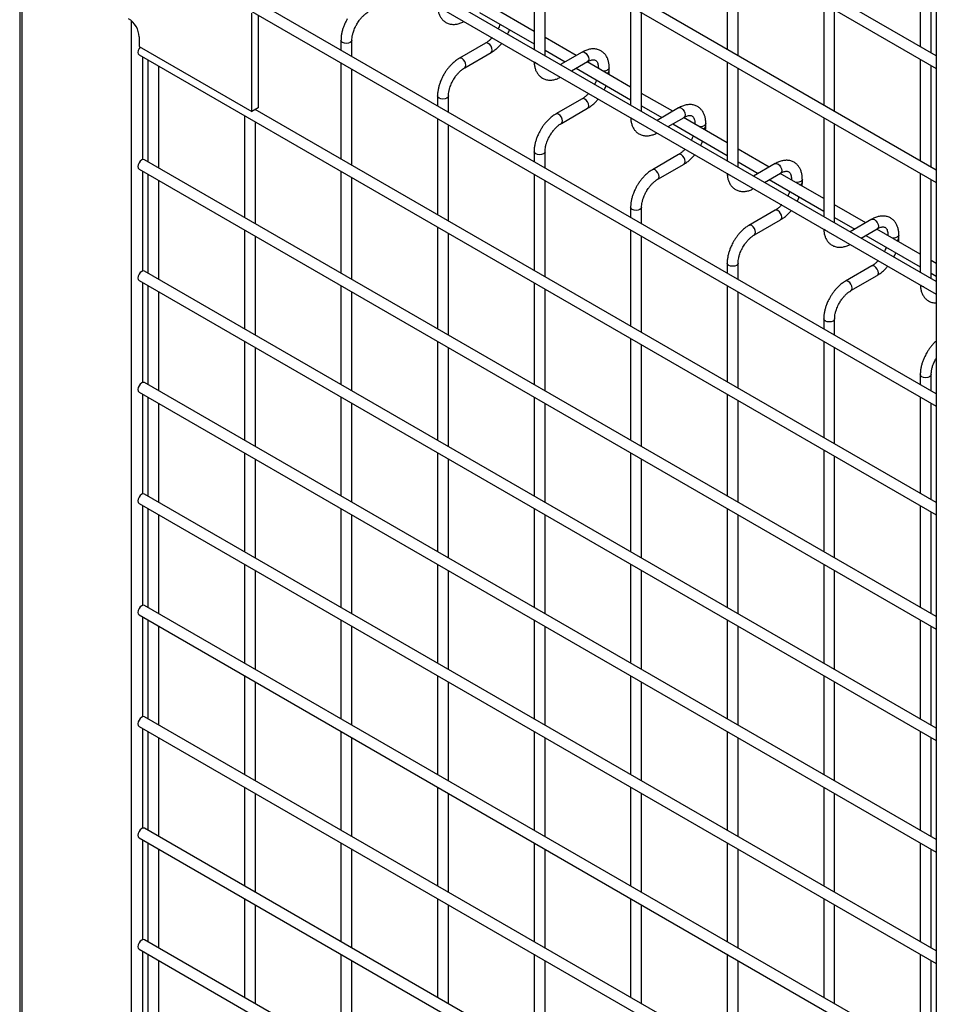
# Model space of a CAD drawing. Header units: inches. Extents: x 0.1 to 10.7, y 0.1 to 8.
# Tile 35 of 42: x 8.145 to 8.704, y 6.19 to 6.791. Entities that reach past the tile are written whole.
import ezdxf

# ---------------------------------------------------------------- set-up
doc = ezdxf.new("R2010")
doc.units = ezdxf.units.IN
doc.header["$MEASUREMENT"] = 0

msp = doc.modelspace()

# ---------------------------------------------------------------- linework, layer by layer
for p, q in [((8.14453, 7.97476), (8.14453, 5.55491)), ((8.70395, 7.56098), (8.70395, 5.31549)), ((8.70395, 6.76904), (8.2207, 7.04801)), ((8.21737, 7.04224), (8.70395, 6.76134)), ((8.70395, 6.69929), (8.2207, 6.97827)), ((8.21737, 6.97249), (8.70395, 6.69159)), ((8.70395, 6.63125), (8.2207, 6.91022)), ((8.21737, 6.90445), (8.70395, 6.62355)), ((8.21737, 6.83591), (8.70395, 6.55501)), ((8.70395, 6.56271), (8.2207, 6.84169)), ((8.146, 5.85482), (8.146, 6.83296)), ((8.45848, 6.83331), (8.45848, 6.77296)), ((8.57633, 6.83502), (8.57633, 6.77297)), ((8.58299, 6.76912), (8.58299, 6.83117)), ((8.69418, 6.83503), (8.69418, 6.77468)), ((8.70084, 6.77083), (8.70084, 6.83118)), ((8.46514, 6.76911), (8.46514, 6.82946)), ((8.63525, 6.801), (8.63525, 6.73895)), ((8.28612, 6.73508), (8.28612, 6.79513)), ((8.29007, 6.79394), (8.29007, 6.73736)), ((8.42522, 6.79546), (8.45848, 6.77627)), ((8.45848, 6.78397), (8.43189, 6.79931)), ((8.5174, 6.79929), (8.5174, 6.73894)), ((8.52407, 6.73509), (8.52407, 6.79544)), ((8.64192, 6.7351), (8.64192, 6.79715)), ((8.21258, 6.79058), (8.21258, 6.09871)), ((8.21744, 6.78058), (8.21744, 6.77473)), ((8.34062, 6.77852), (8.34062, 6.77246)), ((8.34729, 6.76861), (8.34729, 6.77852)), ((8.42885, 6.77678), (8.41285, 6.76754)), ((8.48415, 6.76915), (8.46514, 6.78012)), ((8.21744, 6.77473), (8.28612, 6.73508)), ((8.41619, 6.76177), (8.43219, 6.77101)), ((8.46514, 6.77242), (8.47748, 6.7653)), ((8.48778, 6.77124), (8.47462, 6.76364)), ((8.21737, 6.76957), (8.70395, 6.48867)), ((8.21965, 6.70569), (8.21965, 6.76825)), ((8.22277, 6.76645), (8.22277, 6.7044)), ((8.34062, 6.76476), (8.34062, 6.70611)), ((8.48128, 6.75979), (8.49111, 6.76547)), ((8.5174, 6.74995), (8.49082, 6.7653)), ((8.57633, 6.76527), (8.57633, 6.70492)), ((8.69418, 6.76698), (8.69418, 6.70494)), ((8.22944, 6.70055), (8.22944, 6.7626)), ((8.34729, 6.70226), (8.34729, 6.76091)), ((8.48415, 6.76145), (8.5174, 6.74225)), ((8.49769, 6.76167), (8.49769, 6.76133)), ((8.49775, 6.76129), (8.49769, 6.76166)), ((8.50436, 6.75993), (8.50436, 6.76167)), ((8.58299, 6.70108), (8.58299, 6.76142)), ((8.70084, 6.70109), (8.70084, 6.76314)), ((8.54308, 6.73513), (8.52407, 6.7461)), ((8.39955, 6.7445), (8.39955, 6.73844)), ((8.40622, 6.73459), (8.40622, 6.7445)), ((8.48778, 6.74276), (8.47178, 6.73353)), ((8.29007, 6.73736), (8.28612, 6.73508)), ((8.70395, 6.49637), (8.28828, 6.73633)), ((8.28837, 6.73628), (8.28837, 6.73638)), ((8.47511, 6.72775), (8.49111, 6.73699)), ((8.52407, 6.7384), (8.53641, 6.73128)), ((8.5467, 6.73722), (8.53354, 6.72962)), ((8.2817, 6.73243), (8.2817, 6.67038)), ((8.28837, 6.66653), (8.28837, 6.72858)), ((8.39955, 6.73074), (8.39955, 6.6721)), ((8.54021, 6.72577), (8.55004, 6.73145)), ((8.57633, 6.71593), (8.54974, 6.73128)), ((8.55662, 6.72765), (8.55662, 6.72731)), ((8.55668, 6.72727), (8.55662, 6.72765)), ((8.56328, 6.72591), (8.56328, 6.72765)), ((8.63525, 6.73125), (8.63525, 6.67091)), ((8.40622, 6.66825), (8.40622, 6.72689)), ((8.54308, 6.72743), (8.57633, 6.70824)), ((8.64192, 6.66706), (8.64192, 6.72741)), ((8.45848, 6.71048), (8.45848, 6.70442)), ((8.46514, 6.70057), (8.46514, 6.71048)), ((8.602, 6.70111), (8.58299, 6.71208)), ((8.70395, 6.42662), (8.2207, 6.7056)), ((8.5467, 6.70875), (8.53071, 6.69951)), ((8.58299, 6.70439), (8.59533, 6.69726)), ((8.21737, 6.69982), (8.70395, 6.41892)), ((8.21965, 6.63765), (8.21965, 6.6985)), ((8.34062, 6.69841), (8.34062, 6.63637)), ((8.53404, 6.69374), (8.55004, 6.70297)), ((8.60563, 6.70321), (8.59247, 6.69561)), ((8.22277, 6.6967), (8.22277, 6.63636)), ((8.22944, 6.63251), (8.22944, 6.69285)), ((8.34729, 6.63252), (8.34729, 6.69457)), ((8.45848, 6.69672), (8.45848, 6.63808)), ((8.46514, 6.63423), (8.46514, 6.69288)), ((8.59913, 6.69176), (8.60896, 6.69743)), ((8.602, 6.69341), (8.63525, 6.67422)), ((8.63525, 6.68192), (8.60867, 6.69726)), ((8.61554, 6.69363), (8.61554, 6.69329)), ((8.61561, 6.69326), (8.61554, 6.69363)), ((8.62221, 6.6919), (8.62221, 6.69363)), ((8.69418, 6.69724), (8.69418, 6.63689)), ((8.70084, 6.63304), (8.70084, 6.69339)), ((8.5174, 6.67647), (8.5174, 6.67041)), ((8.52407, 6.66656), (8.52407, 6.67647)), ((8.60563, 6.67473), (8.58963, 6.66549)), ((8.66093, 6.66709), (8.64192, 6.67807)), ((8.59296, 6.65972), (8.60896, 6.66896)), ((8.64192, 6.67037), (8.65426, 6.66325)), ((8.66456, 6.66919), (8.65139, 6.66159)), ((8.2817, 6.66269), (8.2817, 6.60234)), ((8.39955, 6.6644), (8.39955, 6.60235)), ((8.5174, 6.66271), (8.5174, 6.60406)), ((8.65806, 6.65774), (8.66789, 6.66341)), ((8.69418, 6.6479), (8.66759, 6.66325)), ((8.28837, 6.59849), (8.28837, 6.65884)), ((8.40622, 6.5985), (8.40622, 6.66055)), ((8.52407, 6.60021), (8.52407, 6.65886)), ((8.66093, 6.6594), (8.69418, 6.6402)), ((8.67447, 6.65962), (8.67447, 6.65928)), ((8.67453, 6.65924), (8.67447, 6.65961)), ((8.68113, 6.65788), (8.68113, 6.65962)), ((8.70395, 6.64226), (8.70084, 6.64405)), ((8.70395, 6.35858), (8.2207, 6.63755)), ((8.57633, 6.64245), (8.57633, 6.63639)), ((8.58299, 6.63254), (8.58299, 6.64245)), ((8.66456, 6.64071), (8.64856, 6.63148)), ((8.21737, 6.63178), (8.70395, 6.35088)), ((8.65189, 6.6257), (8.66789, 6.63494)), ((8.70084, 6.63635), (8.70395, 6.63456)), ((8.21965, 6.5696), (8.21965, 6.63046)), ((8.22277, 6.62866), (8.22277, 6.56831)), ((8.34062, 6.62867), (8.34062, 6.56832)), ((8.45848, 6.63038), (8.45848, 6.56833)), ((8.46514, 6.56448), (8.46514, 6.62653)), ((8.57633, 6.62869), (8.57633, 6.57004)), ((8.22944, 6.56446), (8.22944, 6.62481)), ((8.34729, 6.56447), (8.34729, 6.62482)), ((8.58299, 6.5662), (8.58299, 6.62484)), ((8.63525, 6.60843), (8.63525, 6.60237)), ((8.64192, 6.59852), (8.64192, 6.60843)), ((8.5174, 6.59636), (8.5174, 6.53432)), ((8.2817, 6.59464), (8.2817, 6.53429)), ((8.28837, 6.53044), (8.28837, 6.59079)), ((8.39955, 6.59465), (8.39955, 6.5343)), ((8.40622, 6.53046), (8.40622, 6.5908)), ((8.52407, 6.53047), (8.52407, 6.59252)), ((8.63525, 6.59467), (8.63525, 6.53603)), ((8.64192, 6.53218), (8.64192, 6.59083)), ((8.69418, 6.57442), (8.69418, 6.56835)), ((8.70084, 6.56451), (8.70084, 6.57442)), ((8.70395, 6.29053), (8.2207, 6.56951)), ((8.21737, 6.56373), (8.70395, 6.28283)), ((8.21965, 6.50156), (8.21965, 6.56241)), ((8.22277, 6.56061), (8.22277, 6.50027)), ((8.34062, 6.56062), (8.34062, 6.50028)), ((8.45848, 6.56063), (8.45848, 6.50029)), ((8.57633, 6.56235), (8.57633, 6.5003)), ((8.69418, 6.56066), (8.69418, 6.50201)), ((8.22944, 6.49642), (8.22944, 6.55676)), ((8.34729, 6.49643), (8.34729, 6.55677)), ((8.46514, 6.49644), (8.46514, 6.55679)), ((8.58299, 6.49645), (8.58299, 6.5585)), ((8.70084, 6.49816), (8.70084, 6.55681)), ((8.2817, 6.5266), (8.2817, 6.46625)), ((8.39955, 6.52661), (8.39955, 6.46626)), ((8.5174, 6.52662), (8.5174, 6.46627)), ((8.63525, 6.52833), (8.63525, 6.46628)), ((8.64192, 6.46243), (8.64192, 6.52448)), ((8.28837, 6.4624), (8.28837, 6.52275)), ((8.40622, 6.46241), (8.40622, 6.52276)), ((8.52407, 6.46242), (8.52407, 6.52277)), ((8.70395, 6.22249), (8.2207, 6.50146)), ((8.21737, 6.49569), (8.70395, 6.21479)), ((8.21965, 6.43351), (8.21965, 6.49437)), ((8.69418, 6.49431), (8.69418, 6.43226)), ((8.22277, 6.49257), (8.22277, 6.43222)), ((8.22944, 6.42837), (8.22944, 6.48872)), ((8.34062, 6.49258), (8.34062, 6.43223)), ((8.34729, 6.42838), (8.34729, 6.48873)), ((8.45848, 6.49259), (8.45848, 6.43224)), ((8.46514, 6.42839), (8.46514, 6.48874)), ((8.57633, 6.4926), (8.57633, 6.43225)), ((8.58299, 6.4284), (8.58299, 6.48875)), ((8.70084, 6.42842), (8.70084, 6.49046)), ((8.2817, 6.45855), (8.2817, 6.3982)), ((8.39955, 6.45856), (8.39955, 6.39821)), ((8.5174, 6.45857), (8.5174, 6.39823)), ((8.63525, 6.45858), (8.63525, 6.39824)), ((8.28837, 6.39435), (8.28837, 6.4547)), ((8.40622, 6.39437), (8.40622, 6.45471)), ((8.52407, 6.39438), (8.52407, 6.45472)), ((8.64192, 6.39439), (8.64192, 6.45473)), ((8.70395, 6.15444), (8.2207, 6.43342)), ((8.21737, 6.42764), (8.70395, 6.14674)), ((8.21965, 6.36547), (8.21965, 6.42632)), ((8.22277, 6.42452), (8.22277, 6.36417)), ((8.34062, 6.42453), (8.34062, 6.36419)), ((8.45848, 6.42454), (8.45848, 6.3642)), ((8.57633, 6.42456), (8.57633, 6.36421)), ((8.69418, 6.42457), (8.69418, 6.36422)), ((8.22944, 6.36033), (8.22944, 6.42067)), ((8.34729, 6.36034), (8.34729, 6.42068)), ((8.46514, 6.36035), (8.46514, 6.4207)), ((8.58299, 6.36036), (8.58299, 6.42071)), ((8.70084, 6.36037), (8.70084, 6.42072)), ((8.2817, 6.39051), (8.2817, 6.33016)), ((8.28837, 6.32631), (8.28837, 6.38666)), ((8.39955, 6.39052), (8.39955, 6.33017)), ((8.40622, 6.32632), (8.40622, 6.38667)), ((8.5174, 6.39053), (8.5174, 6.33018)), ((8.52407, 6.32633), (8.52407, 6.38668)), ((8.63525, 6.39054), (8.63525, 6.33019)), ((8.64192, 6.32634), (8.64192, 6.38669)), ((8.70395, 6.0864), (8.2207, 6.36537)), ((8.21737, 6.3596), (8.70395, 6.0787)), ((8.21965, 6.29742), (8.21965, 6.35828)), ((8.22277, 6.35648), (8.22277, 6.29613)), ((8.34062, 6.35649), (8.34062, 6.29614)), ((8.45848, 6.3565), (8.45848, 6.29615)), ((8.57633, 6.35651), (8.57633, 6.29616)), ((8.69418, 6.35652), (8.69418, 6.29617)), ((8.22944, 6.29228), (8.22944, 6.35263)), ((8.34729, 6.29229), (8.34729, 6.35264)), ((8.46514, 6.2923), (8.46514, 6.35265)), ((8.58299, 6.29231), (8.58299, 6.35266)), ((8.70084, 6.29233), (8.70084, 6.35267)), ((8.2817, 6.32246), (8.2817, 6.26211)), ((8.39955, 6.32247), (8.39955, 6.26212)), ((8.5174, 6.32248), (8.5174, 6.26213)), ((8.63525, 6.32249), (8.63525, 6.26215)), ((8.28837, 6.25826), (8.28837, 6.31861)), ((8.40622, 6.25828), (8.40622, 6.31862)), ((8.52407, 6.25829), (8.52407, 6.31863)), ((8.64192, 6.2583), (8.64192, 6.31864)), ((8.70395, 6.01835), (8.2207, 6.29733)), ((8.21737, 6.29155), (8.70395, 6.01065)), ((8.21965, 6.22938), (8.21965, 6.29023)), ((8.22277, 6.28843), (8.22277, 6.22808)), ((8.22944, 6.22424), (8.22944, 6.28458)), ((8.34062, 6.28844), (8.34062, 6.2281)), ((8.34729, 6.22425), (8.34729, 6.28459)), ((8.45848, 6.28845), (8.45848, 6.22811)), ((8.46514, 6.22426), (8.46514, 6.28461)), ((8.57633, 6.28847), (8.57633, 6.22812)), ((8.58299, 6.22427), (8.58299, 6.28462)), ((8.69418, 6.28848), (8.69418, 6.22813)), ((8.70084, 6.22428), (8.70084, 6.28463)), ((8.2817, 6.25442), (8.2817, 6.19407)), ((8.39955, 6.25443), (8.39955, 6.19408)), ((8.5174, 6.25444), (8.5174, 6.19409)), ((8.63525, 6.25445), (8.63525, 6.1941)), ((8.28837, 6.19022), (8.28837, 6.25057)), ((8.40622, 6.19023), (8.40622, 6.25058)), ((8.52407, 6.19024), (8.52407, 6.25059)), ((8.64192, 6.19025), (8.64192, 6.2506)), ((8.70395, 5.95031), (8.2207, 6.22928)), ((8.21737, 6.22351), (8.70395, 5.94261)), ((8.21965, 6.16133), (8.21965, 6.22219)), ((8.22277, 6.22039), (8.22277, 6.16004)), ((8.22944, 6.15619), (8.22944, 6.21654)), ((8.34062, 6.2204), (8.34062, 6.16005)), ((8.34729, 6.1562), (8.34729, 6.21655)), ((8.45848, 6.22041), (8.45848, 6.16006)), ((8.46514, 6.15621), (8.46514, 6.21656)), ((8.57633, 6.22042), (8.57633, 6.16007)), ((8.58299, 6.15622), (8.58299, 6.21657)), ((8.69418, 6.22043), (8.69418, 6.16008)), ((8.70084, 6.15624), (8.70084, 6.21658))]:
    msp.add_line(p, q)
at = {"flags": 128}
for points in [[(8.34729, 6.77852), (8.34729, 6.77852), (8.34704, 6.77778), (8.34631, 6.77716), (8.34523, 6.77674), (8.34396, 6.77659), (8.34268, 6.77674), (8.3416, 6.77716), (8.34088, 6.77778), (8.34062, 6.77852), (8.34062, 6.77853)], [(8.43219, 6.77101), (8.43219, 6.77101), (8.4327, 6.77159), (8.43288, 6.77253), (8.4327, 6.77368), (8.43219, 6.77486), (8.43142, 6.77589), (8.43052, 6.77661), (8.42962, 6.77693), (8.42885, 6.77678)], [(8.21806, 6.77437), (8.21737, 6.77342), (8.21686, 6.77224), (8.21668, 6.77109), (8.21686, 6.77016), (8.21737, 6.76957), (8.21737, 6.76957)], [(8.48778, 6.77124), (8.48854, 6.77139), (8.48944, 6.77107)], [(8.48944, 6.77107), (8.49035, 6.77035), (8.49111, 6.76932), (8.49162, 6.76814), (8.4918, 6.76699), (8.49162, 6.76605), (8.49111, 6.76547), (8.49111, 6.76547)], [(8.41452, 6.76738), (8.41362, 6.76769), (8.41285, 6.76754), (8.41284, 6.76754)], [(8.41618, 6.76177), (8.41619, 6.76177), (8.4167, 6.76236), (8.41688, 6.7633), (8.4167, 6.76444), (8.41619, 6.76562), (8.41542, 6.76665), (8.41452, 6.76738)], [(8.45945, 6.76448), (8.45873, 6.7651), (8.45871, 6.76512)], [(8.46057, 6.76405), (8.46053, 6.76406), (8.45945, 6.76448)], [(8.50436, 6.76166), (8.5041, 6.76093), (8.50338, 6.76031), (8.5023, 6.75989), (8.50102, 6.75974), (8.50038, 6.75978)], [(8.40622, 6.74451), (8.40622, 6.7445), (8.40596, 6.74376), (8.40524, 6.74314), (8.40416, 6.74272), (8.40288, 6.74258), (8.40161, 6.74272), (8.40053, 6.74314), (8.3998, 6.74376), (8.39955, 6.7445), (8.39955, 6.74451)], [(8.49111, 6.73699), (8.49111, 6.73699), (8.49162, 6.73758), (8.4918, 6.73852), (8.49162, 6.73966), (8.49111, 6.74084), (8.49035, 6.74187), (8.48944, 6.7426), (8.48854, 6.74291), (8.48778, 6.74276)], [(8.47345, 6.73336), (8.47254, 6.73368), (8.47178, 6.73353), (8.47177, 6.73352)], [(8.5467, 6.73722), (8.54747, 6.73737), (8.54837, 6.73706)], [(8.54837, 6.73706), (8.54927, 6.73633), (8.55004, 6.7353), (8.55055, 6.73412), (8.55073, 6.73298), (8.55055, 6.73204), (8.55004, 6.73145), (8.55004, 6.73145)], [(8.47511, 6.72775), (8.47511, 6.72775), (8.47562, 6.72834), (8.4758, 6.72928), (8.47562, 6.73042), (8.47511, 6.7316), (8.47435, 6.73263), (8.47345, 6.73336)], [(8.51838, 6.73046), (8.51765, 6.73108), (8.51764, 6.73111)], [(8.5195, 6.73003), (8.51946, 6.73004), (8.51838, 6.73046)], [(8.56328, 6.72764), (8.56303, 6.72691), (8.56231, 6.72629), (8.56122, 6.72587), (8.55995, 6.72572), (8.5593, 6.72576)], [(8.46514, 6.71049), (8.46514, 6.71048), (8.46489, 6.70975), (8.46417, 6.70912), (8.46308, 6.70871), (8.46181, 6.70856), (8.46053, 6.70871), (8.45945, 6.70912), (8.45873, 6.70975), (8.45848, 6.71048), (8.45848, 6.71049)], [(8.2207, 6.7056), (8.21994, 6.70574), (8.21904, 6.70543), (8.21813, 6.7047), (8.21737, 6.70367), (8.21686, 6.70249), (8.21668, 6.70135), (8.21686, 6.70041), (8.21737, 6.69982), (8.21737, 6.69982)], [(8.55004, 6.70297), (8.55004, 6.70297), (8.55055, 6.70356), (8.55073, 6.7045), (8.55055, 6.70564), (8.55004, 6.70682), (8.54927, 6.70785), (8.54837, 6.70858), (8.54747, 6.70889), (8.5467, 6.70875)], [(8.53237, 6.69935), (8.53147, 6.69966), (8.53071, 6.69951), (8.5307, 6.6995)], [(8.53403, 6.69373), (8.53404, 6.69374), (8.53455, 6.69432), (8.53473, 6.69526), (8.53455, 6.69641), (8.53404, 6.69759), (8.53327, 6.69862), (8.53237, 6.69935)], [(8.60563, 6.70321), (8.60639, 6.70335), (8.6073, 6.70304)], [(8.6073, 6.70304), (8.6082, 6.70231), (8.60896, 6.70128), (8.60947, 6.7001), (8.60965, 6.69896), (8.60947, 6.69802), (8.60896, 6.69743), (8.60896, 6.69743)], [(8.5773, 6.69644), (8.57658, 6.69707), (8.57657, 6.69709)], [(8.57842, 6.69602), (8.57838, 6.69603), (8.5773, 6.69644)], [(8.62221, 6.69362), (8.62195, 6.6929), (8.62123, 6.69227), (8.62015, 6.69185), (8.61887, 6.69171), (8.61823, 6.69174)], [(8.52407, 6.67647), (8.52407, 6.67647), (8.52381, 6.67573), (8.52309, 6.67511), (8.52201, 6.67469), (8.52073, 6.67454), (8.51946, 6.67469), (8.51838, 6.67511), (8.51765, 6.67573), (8.5174, 6.67647), (8.5174, 6.67648)], [(8.60896, 6.66896), (8.60896, 6.66896), (8.60947, 6.66954), (8.60965, 6.67048), (8.60947, 6.67163), (8.60896, 6.6728), (8.6082, 6.67384), (8.6073, 6.67456), (8.60639, 6.67488), (8.60563, 6.67473)], [(8.66456, 6.66919), (8.66532, 6.66934), (8.66622, 6.66902)], [(8.66622, 6.66902), (8.66712, 6.6683), (8.66789, 6.66726), (8.6684, 6.66609), (8.66858, 6.66494), (8.6684, 6.664), (8.66789, 6.66341), (8.66789, 6.66341)], [(8.5913, 6.66533), (8.5904, 6.66564), (8.58963, 6.66549), (8.58962, 6.66549)], [(8.59296, 6.65972), (8.59296, 6.65972), (8.59348, 6.66031), (8.59365, 6.66125), (8.59348, 6.66239), (8.59296, 6.66357), (8.5922, 6.6646), (8.5913, 6.66533)], [(8.63623, 6.66243), (8.63551, 6.66305), (8.63549, 6.66307)], [(8.63735, 6.662), (8.63731, 6.66201), (8.63623, 6.66243)], [(8.68113, 6.65961), (8.68088, 6.65888), (8.68016, 6.65825), (8.67908, 6.65784), (8.6778, 6.65769), (8.67715, 6.65773)], [(8.2207, 6.63755), (8.21994, 6.6377), (8.21904, 6.63739), (8.21813, 6.63666), (8.21737, 6.63563), (8.21686, 6.63445), (8.21668, 6.6333), (8.21686, 6.63237), (8.21737, 6.63178), (8.21737, 6.63178)], [(8.58299, 6.64246), (8.58299, 6.64245), (8.58274, 6.64171), (8.58202, 6.64109), (8.58094, 6.64067), (8.57966, 6.64052), (8.57838, 6.64067), (8.5773, 6.64109), (8.57658, 6.64171), (8.57633, 6.64245), (8.57633, 6.64246)], [(8.66789, 6.63494), (8.66789, 6.63494), (8.6684, 6.63553), (8.66858, 6.63646), (8.6684, 6.63761), (8.66789, 6.63879), (8.66712, 6.63982), (8.66622, 6.64055), (8.66532, 6.64086), (8.66456, 6.64071)], [(8.65022, 6.63131), (8.64932, 6.63162), (8.64856, 6.63148), (8.64855, 6.63147)], [(8.65188, 6.6257), (8.65189, 6.6257), (8.6524, 6.62629), (8.65258, 6.62723), (8.6524, 6.62837), (8.65189, 6.62955), (8.65113, 6.63058), (8.65022, 6.63131)], [(8.69515, 6.62841), (8.69443, 6.62903), (8.69442, 6.62905)], [(8.69627, 6.62798), (8.69624, 6.62799), (8.69515, 6.62841)], [(8.64192, 6.60844), (8.64192, 6.60843), (8.64167, 6.6077), (8.64094, 6.60707), (8.63986, 6.60665), (8.63859, 6.60651), (8.63731, 6.60665), (8.63623, 6.60707), (8.63551, 6.6077), (8.63525, 6.60843), (8.63525, 6.60844)], [(8.70084, 6.57442), (8.70084, 6.57442), (8.70059, 6.57368), (8.69987, 6.57305), (8.69879, 6.57264), (8.69751, 6.57249), (8.69624, 6.57264), (8.69515, 6.57305), (8.69443, 6.57368), (8.69418, 6.57442), (8.69418, 6.57443)], [(8.2207, 6.56951), (8.21994, 6.56965), (8.21904, 6.56934), (8.21813, 6.56861), (8.21737, 6.56758), (8.21686, 6.5664), (8.21668, 6.56526), (8.21686, 6.56432), (8.21737, 6.56373), (8.21737, 6.56373)], [(8.2207, 6.50146), (8.21994, 6.50161), (8.21904, 6.5013), (8.21813, 6.50057), (8.21737, 6.49954), (8.21686, 6.49836), (8.21668, 6.49721), (8.21686, 6.49628), (8.21737, 6.49569), (8.21737, 6.49569)], [(8.2207, 6.43342), (8.21994, 6.43356), (8.21904, 6.43325), (8.21813, 6.43252), (8.21737, 6.43149), (8.21686, 6.43031), (8.21668, 6.42917), (8.21686, 6.42823), (8.21737, 6.42764), (8.21737, 6.42764)], [(8.2207, 6.36537), (8.21994, 6.36552), (8.21904, 6.36521), (8.21813, 6.36448), (8.21737, 6.36345), (8.21686, 6.36227), (8.21668, 6.36112), (8.21686, 6.36019), (8.21737, 6.3596), (8.21737, 6.3596)], [(8.2207, 6.29733), (8.21994, 6.29747), (8.21904, 6.29716), (8.21813, 6.29643), (8.21737, 6.2954), (8.21686, 6.29422), (8.21668, 6.29308), (8.21686, 6.29214), (8.21737, 6.29155), (8.21737, 6.29155)], [(8.2207, 6.22928), (8.21994, 6.22943), (8.21904, 6.22912), (8.21813, 6.22839), (8.21737, 6.22736), (8.21686, 6.22618), (8.21668, 6.22503), (8.21686, 6.22409), (8.21737, 6.22351), (8.21737, 6.22351)]]:
    msp.add_lwpolyline(points, dxfattribs=at)
for centre, radius, start, end in [((8.2035, 6.77995), 0.01396, 2.60548, 57.39452), ((8.50234, 6.76032), 0.00205, 285.22686, 348.9837), ((8.56127, 6.7263), 0.00205, 285.22686, 348.9837), ((8.62019, 6.69228), 0.00205, 285.22686, 348.9837), ((8.67912, 6.65826), 0.00205, 285.22686, 348.9837)]:
    msp.add_arc(centre, radius, start, end)
for points, knots in [([(8.35025, 6.78832), (8.35072, 6.78907), (8.35137, 6.79013), (8.35245, 6.79154), (8.35342, 6.79267), (8.3546, 6.79384), (8.35583, 6.79486), (8.35674, 6.79551), (8.3572, 6.79574), (8.35726, 6.79577)], [0, 0, 0, 0, 0.233186, 0.328025, 0.483332, 0.641352, 0.807119, 0.975755, 1, 1, 1, 1]), ([(8.39959, 6.79925), (8.39959, 6.79898), (8.3996, 6.79796), (8.39988, 6.79631), (8.40046, 6.79434), (8.40136, 6.79254), (8.40259, 6.79094), (8.40416, 6.78963), (8.40608, 6.78866), (8.40823, 6.78819), (8.41047, 6.7882), (8.41268, 6.78867), (8.41442, 6.78928), (8.41539, 6.78984), (8.41564, 6.78999)], [0, 0, 0, 0, 0.032833, 0.119629, 0.207459, 0.295935, 0.385138, 0.47619, 0.571564, 0.674943, 0.770332, 0.867962, 0.965877, 1, 1, 1, 1]), ([(8.34448, 6.79165), (8.34397, 6.79071), (8.34325, 6.78938), (8.34239, 6.78734), (8.34177, 6.7856), (8.34119, 6.78352), (8.3408, 6.78139), (8.34061, 6.7797), (8.34064, 6.77876), (8.34065, 6.77853)], [0, 0, 0, 0, 0.22114, 0.311302, 0.459898, 0.612592, 0.774999, 0.943044, 1, 1, 1, 1]), ([(8.3473, 6.77852), (8.34731, 6.77901), (8.34734, 6.78003), (8.34763, 6.78176), (8.34808, 6.78343), (8.34863, 6.78498), (8.3493, 6.78657), (8.3499, 6.78768), (8.35025, 6.78832)], [0, 0, 0, 0, 0.169323, 0.352373, 0.534052, 0.667576, 0.805635, 1, 1, 1, 1]), ([(8.43769, 6.78827), (8.4376, 6.78801), (8.43734, 6.78728), (8.43697, 6.78638), (8.43664, 6.78577), (8.43656, 6.78561)], [0, 0, 0, 0, 0.29009, 0.820362, 1, 1, 1, 1]), ([(8.44232, 6.78229), (8.44257, 6.78276), (8.44303, 6.78361), (8.44339, 6.7845), (8.44355, 6.78489)], [0, 0, 0, 0, 0.558376, 1, 1, 1, 1]), ([(8.43281, 6.78008), (8.43276, 6.78002), (8.43234, 6.77953), (8.43148, 6.77871), (8.43026, 6.77769), (8.42936, 6.77705), (8.42891, 6.77682), (8.42886, 6.77679)], [0, 0, 0, 0, 0.039471, 0.334652, 0.644259, 0.95918, 1, 1, 1, 1]), ([(8.43218, 6.77105), (8.43248, 6.77121), (8.43347, 6.77175), (8.43502, 6.77294), (8.43676, 6.77451), (8.43796, 6.77578), (8.43856, 6.77653), (8.43869, 6.77668)], [0, 0, 0, 0, 0.129124, 0.41882, 0.688076, 0.933929, 1, 1, 1, 1]), ([(8.50433, 6.76166), (8.50433, 6.76215), (8.50433, 6.76338), (8.50403, 6.76523), (8.50344, 6.76719), (8.50253, 6.76899), (8.5013, 6.77058), (8.49973, 6.77188), (8.49779, 6.77284), (8.49565, 6.7733), (8.4934, 6.77327), (8.49119, 6.7728), (8.4893, 6.7721), (8.48819, 6.77144), (8.48778, 6.7712)], [0, 0, 0, 0, 0.055592, 0.138527, 0.222447, 0.30698, 0.392218, 0.479262, 0.570513, 0.669513, 0.760726, 0.854051, 0.947574, 1, 1, 1, 1]), ([(8.41286, 6.7675), (8.41258, 6.76735), (8.41162, 6.76684), (8.41008, 6.76566), (8.40832, 6.76409), (8.40686, 6.76252), (8.4056, 6.76097), (8.40446, 6.75939), (8.40376, 6.75823), (8.4034, 6.75764)], [0, 0, 0, 0, 0.076054, 0.263021, 0.437352, 0.597786, 0.719603, 0.857444, 1, 1, 1, 1]), ([(8.45852, 6.76524), (8.45852, 6.76496), (8.45852, 6.76395), (8.4588, 6.7623), (8.45938, 6.76032), (8.46029, 6.75852), (8.46151, 6.75693), (8.46308, 6.75561), (8.46501, 6.75465), (8.46715, 6.75417), (8.46939, 6.75418), (8.47161, 6.75465), (8.47335, 6.75526), (8.47432, 6.75583), (8.47457, 6.75597)], [0, 0, 0, 0, 0.032833, 0.119629, 0.207459, 0.295935, 0.385138, 0.47619, 0.571564, 0.674943, 0.770332, 0.867962, 0.965877, 1, 1, 1, 1]), ([(8.49111, 6.76545), (8.49146, 6.76565), (8.49223, 6.76607), (8.4933, 6.76643), (8.49429, 6.76661), (8.49512, 6.76659), (8.49581, 6.7664), (8.49635, 6.76605), (8.49688, 6.7654), (8.49731, 6.7645), (8.49759, 6.76327), (8.49772, 6.76229), (8.49769, 6.7617), (8.49768, 6.76166)], [0, 0, 0, 0, 0.0763405, 0.1646466, 0.2544891, 0.3484721, 0.4535719, 0.5896971, 0.6956808, 0.7966431, 0.8959258, 0.9942469, 1, 1, 1, 1]), ([(8.4034, 6.75764), (8.40289, 6.75669), (8.40217, 6.75536), (8.40132, 6.75333), (8.40069, 6.75158), (8.40012, 6.7495), (8.39973, 6.74737), (8.39954, 6.74568), (8.39957, 6.74475), (8.39958, 6.74451)], [0, 0, 0, 0, 0.22114, 0.311302, 0.459898, 0.612592, 0.774999, 0.943044, 1, 1, 1, 1]), ([(8.40918, 6.7543), (8.40964, 6.75505), (8.41029, 6.75611), (8.41138, 6.75753), (8.41234, 6.75865), (8.41353, 6.75983), (8.41476, 6.76084), (8.41567, 6.76149), (8.41613, 6.76173), (8.41618, 6.76176)], [0, 0, 0, 0, 0.233186, 0.328025, 0.483332, 0.641352, 0.807119, 0.975755, 1, 1, 1, 1]), ([(8.5042, 6.75757), (8.50427, 6.75814), (8.50437, 6.75894), (8.50434, 6.75969), (8.50433, 6.75992)], [0, 0, 0, 0, 0.702391, 1, 1, 1, 1]), ([(8.40623, 6.74451), (8.40624, 6.745), (8.40626, 6.74601), (8.40656, 6.74774), (8.407, 6.74941), (8.40755, 6.75096), (8.40823, 6.75256), (8.40883, 6.75366), (8.40918, 6.7543)], [0, 0, 0, 0, 0.169323, 0.3523726, 0.5340519, 0.6675763, 0.8056351, 1, 1, 1, 1]), ([(8.49661, 6.75425), (8.49652, 6.754), (8.49627, 6.75327), (8.49589, 6.75237), (8.49556, 6.75175), (8.49548, 6.7516)], [0, 0, 0, 0, 0.29009, 0.820362, 1, 1, 1, 1]), ([(8.49174, 6.74606), (8.49169, 6.746), (8.49127, 6.74551), (8.49041, 6.74469), (8.48918, 6.74367), (8.48828, 6.74303), (8.48783, 6.7428), (8.48778, 6.74278)], [0, 0, 0, 0, 0.039471, 0.334652, 0.644259, 0.95918, 1, 1, 1, 1]), ([(8.50124, 6.74827), (8.5015, 6.74874), (8.50196, 6.7496), (8.50231, 6.75048), (8.50247, 6.75087)], [0, 0, 0, 0, 0.558376, 1, 1, 1, 1]), ([(8.49111, 6.73703), (8.49141, 6.7372), (8.49239, 6.73773), (8.49395, 6.73892), (8.49569, 6.7405), (8.49689, 6.74176), (8.49749, 6.74251), (8.49761, 6.74267)], [0, 0, 0, 0, 0.1291236, 0.4188201, 0.6880764, 0.933929, 1, 1, 1, 1]), ([(8.56326, 6.72764), (8.56326, 6.72813), (8.56325, 6.72936), (8.56295, 6.73121), (8.56236, 6.73318), (8.56146, 6.73497), (8.56023, 6.73656), (8.55865, 6.73787), (8.55672, 6.73882), (8.55457, 6.73928), (8.55233, 6.73925), (8.55012, 6.73878), (8.54823, 6.73808), (8.54711, 6.73742), (8.54671, 6.73718)], [0, 0, 0, 0, 0.0555917, 0.1385273, 0.2224467, 0.3069802, 0.3922177, 0.479262, 0.5705133, 0.6695129, 0.7607256, 0.8540506, 0.947574, 1, 1, 1, 1]), ([(8.47179, 6.73349), (8.47151, 6.73334), (8.47055, 6.73282), (8.46901, 6.73164), (8.46724, 6.73007), (8.46578, 6.72851), (8.46452, 6.72695), (8.46339, 6.72538), (8.46269, 6.72421), (8.46233, 6.72362)], [0, 0, 0, 0, 0.076054, 0.263021, 0.437352, 0.597786, 0.719603, 0.857444, 1, 1, 1, 1]), ([(8.4681, 6.72029), (8.46857, 6.72104), (8.46922, 6.72209), (8.47031, 6.72351), (8.47127, 6.72463), (8.47245, 6.72581), (8.47368, 6.72682), (8.47459, 6.72748), (8.47505, 6.72771), (8.47511, 6.72774)], [0, 0, 0, 0, 0.233186, 0.328025, 0.483332, 0.641352, 0.807119, 0.975755, 1, 1, 1, 1]), ([(8.51744, 6.73122), (8.51744, 6.73094), (8.51745, 6.72993), (8.51773, 6.72828), (8.51831, 6.72631), (8.51921, 6.7245), (8.52044, 6.72291), (8.52201, 6.72159), (8.52393, 6.72063), (8.52608, 6.72016), (8.52832, 6.72017), (8.53053, 6.72063), (8.53227, 6.72125), (8.53324, 6.72181), (8.53349, 6.72195)], [0, 0, 0, 0, 0.032833, 0.119629, 0.207459, 0.295935, 0.385138, 0.47619, 0.571564, 0.674943, 0.770332, 0.867962, 0.965877, 1, 1, 1, 1]), ([(8.55003, 6.73144), (8.55039, 6.73163), (8.55115, 6.73205), (8.55222, 6.73242), (8.55321, 6.7326), (8.55404, 6.73258), (8.55474, 6.73238), (8.55527, 6.73203), (8.5558, 6.73139), (8.55624, 6.73048), (8.55652, 6.72925), (8.55665, 6.72827), (8.55661, 6.72768), (8.55661, 6.72765)], [0, 0, 0, 0, 0.0763405, 0.1646466, 0.2544891, 0.3484721, 0.4535719, 0.5896971, 0.6956808, 0.7966431, 0.8959258, 0.9942469, 1, 1, 1, 1]), ([(8.46233, 6.72362), (8.46182, 6.72267), (8.4611, 6.72134), (8.46024, 6.71931), (8.45962, 6.71756), (8.45904, 6.71549), (8.45866, 6.71335), (8.45846, 6.71166), (8.4585, 6.71073), (8.4585, 6.71049)], [0, 0, 0, 0, 0.22114, 0.311302, 0.459898, 0.612592, 0.774999, 0.943044, 1, 1, 1, 1]), ([(8.56312, 6.72356), (8.56319, 6.72412), (8.56329, 6.72492), (8.56326, 6.72568), (8.56326, 6.7259)], [0, 0, 0, 0, 0.702391, 1, 1, 1, 1]), ([(8.46515, 6.71049), (8.46516, 6.71098), (8.46519, 6.71199), (8.46548, 6.71372), (8.46593, 6.7154), (8.46648, 6.71694), (8.46715, 6.71854), (8.46775, 6.71964), (8.4681, 6.72029)], [0, 0, 0, 0, 0.169323, 0.352373, 0.534052, 0.667576, 0.805635, 1, 1, 1, 1]), ([(8.55554, 6.72024), (8.55545, 6.71998), (8.55519, 6.71925), (8.55482, 6.71835), (8.55449, 6.71773), (8.55441, 6.71758)], [0, 0, 0, 0, 0.29009, 0.820362, 1, 1, 1, 1]), ([(8.56017, 6.71425), (8.56042, 6.71473), (8.56088, 6.71558), (8.56124, 6.71646), (8.5614, 6.71685)], [0, 0, 0, 0, 0.558376, 1, 1, 1, 1]), ([(8.55066, 6.71204), (8.55061, 6.71198), (8.55019, 6.71149), (8.54933, 6.71068), (8.54811, 6.70966), (8.54721, 6.70901), (8.54676, 6.70879), (8.54671, 6.70876)], [0, 0, 0, 0, 0.039471, 0.334652, 0.644259, 0.95918, 1, 1, 1, 1]), ([(8.55003, 6.70301), (8.55033, 6.70318), (8.55132, 6.70371), (8.55287, 6.7049), (8.55461, 6.70648), (8.55581, 6.70775), (8.55641, 6.70849), (8.55654, 6.70865)], [0, 0, 0, 0, 0.1291236, 0.4188201, 0.6880764, 0.933929, 1, 1, 1, 1]), ([(8.62218, 6.69362), (8.62218, 6.69411), (8.62218, 6.69534), (8.62188, 6.69719), (8.62129, 6.69916), (8.62038, 6.70096), (8.61915, 6.70254), (8.61758, 6.70385), (8.61565, 6.7048), (8.6135, 6.70526), (8.61126, 6.70523), (8.60905, 6.70476), (8.60715, 6.70406), (8.60604, 6.7034), (8.60564, 6.70316)], [0, 0, 0, 0, 0.0555917, 0.1385273, 0.2224467, 0.3069802, 0.3922177, 0.479262, 0.5705133, 0.6695129, 0.7607256, 0.8540506, 0.947574, 1, 1, 1, 1]), ([(8.53071, 6.69947), (8.53043, 6.69932), (8.52947, 6.6988), (8.52793, 6.69763), (8.52617, 6.69605), (8.52471, 6.69449), (8.52345, 6.69294), (8.52232, 6.69136), (8.52161, 6.69019), (8.52126, 6.6896)], [0, 0, 0, 0, 0.076054, 0.263021, 0.437352, 0.597786, 0.719603, 0.857444, 1, 1, 1, 1]), ([(8.60896, 6.69742), (8.60931, 6.69761), (8.61008, 6.69804), (8.61115, 6.6984), (8.61214, 6.69858), (8.61297, 6.69856), (8.61366, 6.69836), (8.6142, 6.69802), (8.61473, 6.69737), (8.61516, 6.69646), (8.61544, 6.69523), (8.61557, 6.69426), (8.61554, 6.69366), (8.61554, 6.69363)], [0, 0, 0, 0, 0.0763405, 0.1646466, 0.2544891, 0.3484721, 0.4535719, 0.5896971, 0.6956808, 0.7966431, 0.8959258, 0.9942469, 1, 1, 1, 1]), ([(8.52703, 6.68627), (8.52749, 6.68702), (8.52814, 6.68808), (8.52923, 6.68949), (8.53019, 6.69061), (8.53138, 6.69179), (8.53261, 6.69281), (8.53352, 6.69346), (8.53398, 6.69369), (8.53403, 6.69372)], [0, 0, 0, 0, 0.233186, 0.328025, 0.483332, 0.641352, 0.807119, 0.975755, 1, 1, 1, 1]), ([(8.57637, 6.6972), (8.57637, 6.69693), (8.57637, 6.69591), (8.57666, 6.69426), (8.57723, 6.69229), (8.57814, 6.69048), (8.57936, 6.68889), (8.58093, 6.68758), (8.58286, 6.68661), (8.585, 6.68614), (8.58725, 6.68615), (8.58946, 6.68662), (8.5912, 6.68723), (8.59217, 6.68779), (8.59242, 6.68794)], [0, 0, 0, 0, 0.032833, 0.119629, 0.207459, 0.295935, 0.385138, 0.47619, 0.571564, 0.674943, 0.770332, 0.867962, 0.965877, 1, 1, 1, 1]), ([(8.62205, 6.68954), (8.62212, 6.6901), (8.62222, 6.6909), (8.62219, 6.69166), (8.62218, 6.69189)], [0, 0, 0, 0, 0.702391, 1, 1, 1, 1]), ([(8.52126, 6.6896), (8.52074, 6.68866), (8.52002, 6.68733), (8.51917, 6.68529), (8.51854, 6.68355), (8.51797, 6.68147), (8.51758, 6.67934), (8.51739, 6.67765), (8.51742, 6.67671), (8.51743, 6.67648)], [0, 0, 0, 0, 0.22114, 0.311302, 0.459898, 0.612592, 0.774999, 0.943044, 1, 1, 1, 1]), ([(8.52408, 6.67647), (8.52409, 6.67696), (8.52411, 6.67798), (8.52441, 6.6797), (8.52485, 6.68138), (8.5254, 6.68293), (8.52608, 6.68452), (8.52668, 6.68562), (8.52703, 6.68627)], [0, 0, 0, 0, 0.169323, 0.352373, 0.534052, 0.667576, 0.805635, 1, 1, 1, 1]), ([(8.61446, 6.68622), (8.61437, 6.68596), (8.61412, 6.68523), (8.61374, 6.68433), (8.61342, 6.68372), (8.61333, 6.68356)], [0, 0, 0, 0, 0.29009, 0.820362, 1, 1, 1, 1]), ([(8.61909, 6.68023), (8.61935, 6.68071), (8.61981, 6.68156), (8.62017, 6.68245), (8.62032, 6.68284)], [0, 0, 0, 0, 0.558376, 1, 1, 1, 1]), ([(8.60959, 6.67802), (8.60954, 6.67797), (8.60912, 6.67748), (8.60826, 6.67666), (8.60704, 6.67564), (8.60613, 6.675), (8.60569, 6.67477), (8.60563, 6.67474)], [0, 0, 0, 0, 0.039471, 0.334652, 0.644259, 0.95918, 1, 1, 1, 1]), ([(8.60896, 6.669), (8.60926, 6.66916), (8.61024, 6.66969), (8.6118, 6.67089), (8.61354, 6.67246), (8.61474, 6.67373), (8.61534, 6.67448), (8.61546, 6.67463)], [0, 0, 0, 0, 0.129124, 0.41882, 0.688076, 0.933929, 1, 1, 1, 1]), ([(8.68111, 6.6596), (8.68111, 6.6601), (8.6811, 6.66132), (8.6808, 6.66318), (8.68021, 6.66514), (8.67931, 6.66694), (8.67808, 6.66853), (8.6765, 6.66983), (8.67457, 6.67078), (8.67242, 6.67125), (8.67018, 6.67122), (8.66797, 6.67074), (8.66608, 6.67005), (8.66496, 6.66938), (8.66456, 6.66915)], [0, 0, 0, 0, 0.055592, 0.138527, 0.222447, 0.30698, 0.392218, 0.479262, 0.570513, 0.669513, 0.760726, 0.854051, 0.947574, 1, 1, 1, 1]), ([(8.58964, 6.66545), (8.58936, 6.6653), (8.5884, 6.66479), (8.58686, 6.66361), (8.58509, 6.66204), (8.58364, 6.66047), (8.58238, 6.65892), (8.58124, 6.65734), (8.58054, 6.65618), (8.58018, 6.65558)], [0, 0, 0, 0, 0.076054, 0.263021, 0.437352, 0.597786, 0.719603, 0.857444, 1, 1, 1, 1]), ([(8.63529, 6.66319), (8.63529, 6.66291), (8.6353, 6.66189), (8.63558, 6.66025), (8.63616, 6.65827), (8.63706, 6.65647), (8.63829, 6.65487), (8.63986, 6.65356), (8.64178, 6.6526), (8.64393, 6.65212), (8.64617, 6.65213), (8.64838, 6.6526), (8.65012, 6.65321), (8.65109, 6.65377), (8.65135, 6.65392)], [0, 0, 0, 0, 0.032833, 0.119629, 0.207459, 0.295935, 0.385138, 0.47619, 0.571564, 0.674943, 0.770332, 0.867962, 0.965877, 1, 1, 1, 1]), ([(8.66789, 6.6634), (8.66824, 6.6636), (8.66901, 6.66402), (8.67007, 6.66438), (8.67106, 6.66456), (8.67189, 6.66454), (8.67259, 6.66435), (8.67313, 6.664), (8.67365, 6.66335), (8.67409, 6.66245), (8.67437, 6.66121), (8.6745, 6.66024), (8.67446, 6.65964), (8.67446, 6.65961)], [0, 0, 0, 0, 0.076341, 0.164647, 0.254489, 0.348472, 0.453572, 0.589697, 0.695681, 0.796643, 0.895926, 0.994247, 1, 1, 1, 1]), ([(8.58018, 6.65558), (8.57967, 6.65464), (8.57895, 6.65331), (8.5781, 6.65127), (8.57747, 6.64953), (8.57689, 6.64745), (8.57651, 6.64532), (8.57632, 6.64363), (8.57635, 6.6427), (8.57635, 6.64246)], [0, 0, 0, 0, 0.22114, 0.311302, 0.459898, 0.612592, 0.774999, 0.943044, 1, 1, 1, 1]), ([(8.58595, 6.65225), (8.58642, 6.653), (8.58707, 6.65406), (8.58816, 6.65548), (8.58912, 6.6566), (8.5903, 6.65777), (8.59154, 6.65879), (8.59244, 6.65944), (8.5929, 6.65968), (8.59296, 6.65971)], [0, 0, 0, 0, 0.233186, 0.328025, 0.483332, 0.641352, 0.807119, 0.975755, 1, 1, 1, 1]), ([(8.68097, 6.65552), (8.68104, 6.65608), (8.68114, 6.65689), (8.68112, 6.65764), (8.68111, 6.65787)], [0, 0, 0, 0, 0.702391, 1, 1, 1, 1]), ([(8.583, 6.64246), (8.58302, 6.64294), (8.58304, 6.64396), (8.58334, 6.64569), (8.58378, 6.64736), (8.58433, 6.64891), (8.585, 6.6505), (8.5856, 6.65161), (8.58595, 6.65225)], [0, 0, 0, 0, 0.169323, 0.352373, 0.534052, 0.667576, 0.805635, 1, 1, 1, 1]), ([(8.67339, 6.6522), (8.6733, 6.65194), (8.67304, 6.65122), (8.67267, 6.65032), (8.67234, 6.6497), (8.67226, 6.64954)], [0, 0, 0, 0, 0.29009, 0.820362, 1, 1, 1, 1]), ([(8.66851, 6.64401), (8.66846, 6.64395), (8.66805, 6.64346), (8.66719, 6.64264), (8.66596, 6.64162), (8.66506, 6.64098), (8.66461, 6.64075), (8.66456, 6.64072)], [0, 0, 0, 0, 0.039471, 0.334652, 0.644259, 0.95918, 1, 1, 1, 1]), ([(8.67802, 6.64622), (8.67828, 6.64669), (8.67873, 6.64755), (8.67909, 6.64843), (8.67925, 6.64882)], [0, 0, 0, 0, 0.558376, 1, 1, 1, 1]), ([(8.66788, 6.63498), (8.66819, 6.63514), (8.66917, 6.63568), (8.67072, 6.63687), (8.67246, 6.63844), (8.67367, 6.63971), (8.67426, 6.64046), (8.67439, 6.64062)], [0, 0, 0, 0, 0.129124, 0.41882, 0.688076, 0.933929, 1, 1, 1, 1]), ([(8.64856, 6.63144), (8.64828, 6.63129), (8.64732, 6.63077), (8.64579, 6.62959), (8.64402, 6.62802), (8.64256, 6.62646), (8.6413, 6.6249), (8.64017, 6.62333), (8.63946, 6.62216), (8.63911, 6.62157)], [0, 0, 0, 0, 0.076054, 0.263021, 0.437352, 0.597786, 0.719603, 0.857444, 1, 1, 1, 1]), ([(8.64488, 6.61823), (8.64534, 6.61899), (8.64599, 6.62004), (8.64708, 6.62146), (8.64804, 6.62258), (8.64923, 6.62376), (8.65046, 6.62477), (8.65137, 6.62542), (8.65183, 6.62566), (8.65189, 6.62569)], [0, 0, 0, 0, 0.233186, 0.328025, 0.483332, 0.641352, 0.807119, 0.975755, 1, 1, 1, 1]), ([(8.69422, 6.62917), (8.69422, 6.62889), (8.69422, 6.62788), (8.69451, 6.62623), (8.69509, 6.62426), (8.69599, 6.62245), (8.69722, 6.62086), (8.69878, 6.61954), (8.70071, 6.61859), (8.70249, 6.61814), (8.70361, 6.61817), (8.70395, 6.61818)], [0, 0, 0, 0, 0.045581, 0.166074, 0.288003, 0.41083, 0.534665, 0.661068, 0.793471, 0.936985, 1, 1, 1, 1]), ([(8.63911, 6.62157), (8.6386, 6.62062), (8.63788, 6.61929), (8.63702, 6.61726), (8.63639, 6.61551), (8.63582, 6.61344), (8.63543, 6.6113), (8.63524, 6.60961), (8.63527, 6.60868), (8.63528, 6.60844)], [0, 0, 0, 0, 0.22114, 0.311302, 0.459898, 0.612592, 0.774999, 0.943044, 1, 1, 1, 1]), ([(8.64193, 6.60844), (8.64194, 6.60893), (8.64197, 6.60994), (8.64226, 6.61167), (8.64271, 6.61334), (8.64326, 6.61489), (8.64393, 6.61649), (8.64453, 6.61759), (8.64488, 6.61823)], [0, 0, 0, 0, 0.169323, 0.352373, 0.534052, 0.667576, 0.805635, 1, 1, 1, 1]), ([(8.70395, 6.59486), (8.7036, 6.59455), (8.70271, 6.59377), (8.70149, 6.59243), (8.70023, 6.59089), (8.69909, 6.58931), (8.69839, 6.58814), (8.69803, 6.58755)], [0, 0, 0, 0, 0.154115, 0.395312, 0.578451, 0.785681, 1, 1, 1, 1]), ([(8.69803, 6.58755), (8.69752, 6.58661), (8.6968, 6.58528), (8.69595, 6.58324), (8.69532, 6.58149), (8.69475, 6.57942), (8.69436, 6.57729), (8.69417, 6.57559), (8.6942, 6.57466), (8.69421, 6.57443)], [0, 0, 0, 0, 0.22114, 0.311302, 0.459898, 0.612592, 0.774999, 0.943044, 1, 1, 1, 1]), ([(8.70085, 6.57442), (8.70087, 6.57491), (8.70089, 6.57592), (8.70119, 6.57765), (8.70163, 6.57933), (8.70218, 6.58088), (8.70285, 6.58247), (8.70345, 6.58357), (8.70381, 6.58422)], [0, 0, 0, 0, 0.169323, 0.3523726, 0.5340519, 0.6675763, 0.8056351, 1, 1, 1, 1])]:
    msp.add_open_spline(points, degree=3, knots=knots)

doc.saveas('drawing.dxf')
